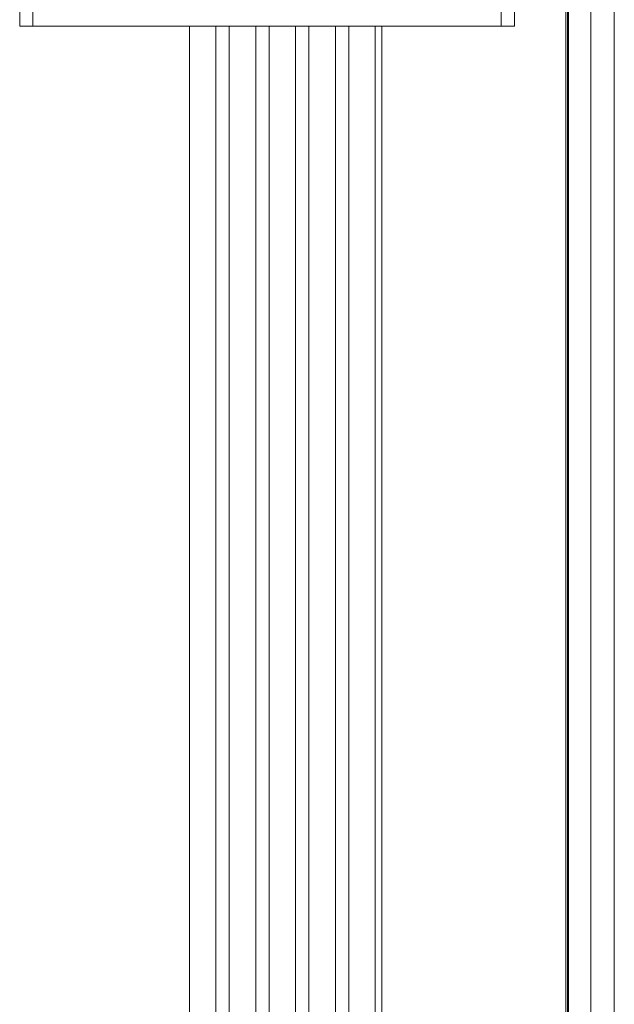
# Model space of a CAD drawing. Header units: millimetres. Extents: x 3925 to 5043, y -86 to 778.
# Tile 21 of 113: x 4490 to 4534, y 56 to 131. Entities that reach past the tile are written whole.
import ezdxf

# ---------------------------------------------------------------- set-up
doc = ezdxf.new("R2010")
doc.units = ezdxf.units.MM
doc.header["$LTSCALE"] = 46.255
for name, color, linetype in [('G50-EXT-CAM-DXF_CONTINUOUS_LINE', 7, 'CONTINUOUS'), ('H30-BOTTOM-CDXF_CONTINUOUS_LINE', 7, 'CONTINUOUS'), ('H30-LEFT-COVDXF_CONTINUOUS_LINE', 7, 'CONTINUOUS')]:
    doc.layers.add(name, color=color, linetype=linetype)

msp = doc.modelspace()

# ---------------------------------------------------------------- linework, layer by layer
at = {"layer": 'G50-EXT-CAM-DXF_CONTINUOUS_LINE', "color": 7, "linetype": 'Continuous', "lineweight": 0}
for p, q in [((4525.8143, 130.0317), (4525.8143, 174.5317)), ((4489.5393, 130.0317), (4489.5393, 172.5317)), ((4490.5393, 130.0317), (4490.5393, 172.5317)), ((4526.8143, 169.5317), (4526.8143, 130.0317)), ((4489.5393, 130.0317), (4526.8143, 130.0317))]:
    msp.add_line(p, q, dxfattribs=at)
at = {"layer": 'H30-BOTTOM-CDXF_CONTINUOUS_LINE', "color": 7, "linetype": 'Continuous', "lineweight": 0}
for p, q in [((4530.6854, -4.7183), (4530.6854, 143.2817)), ((4530.7944, 143.2817), (4530.7944, -4.7183)), ((4502.3249, 7.7817), (4502.3249, 130.0317)), ((4504.3249, 7.7817), (4504.3249, 130.0317)), ((4505.3249, 7.7817), (4505.3249, 130.0317)), ((4507.3249, 7.7817), (4507.3249, 130.0317)), ((4508.3249, 7.7817), (4508.3249, 130.0317)), ((4510.3249, 7.7817), (4510.3249, 130.0317)), ((4511.3249, 7.7817), (4511.3249, 130.0317)), ((4513.3249, 7.7817), (4513.3249, 130.0317)), ((4514.3249, 7.7817), (4514.3249, 130.0317)), ((4516.3249, 7.7817), (4516.3249, 130.0317)), ((4516.8249, 130.0317), (4516.8249, 3.5751))]:
    msp.add_line(p, q, dxfattribs=at)
at = {"layer": 'H30-LEFT-COVDXF_CONTINUOUS_LINE', "color": 7, "linetype": 'Continuous', "lineweight": 0}
for p, q in [((4530.8749, -4.7183), (4530.8749, 143.2817)), ((4532.5686, -4.7183), (4532.5686, 143.2817)), ((4534.3249, -4.7183), (4534.3249, 143.2817))]:
    msp.add_line(p, q, dxfattribs=at)

doc.saveas('drawing.dxf')
